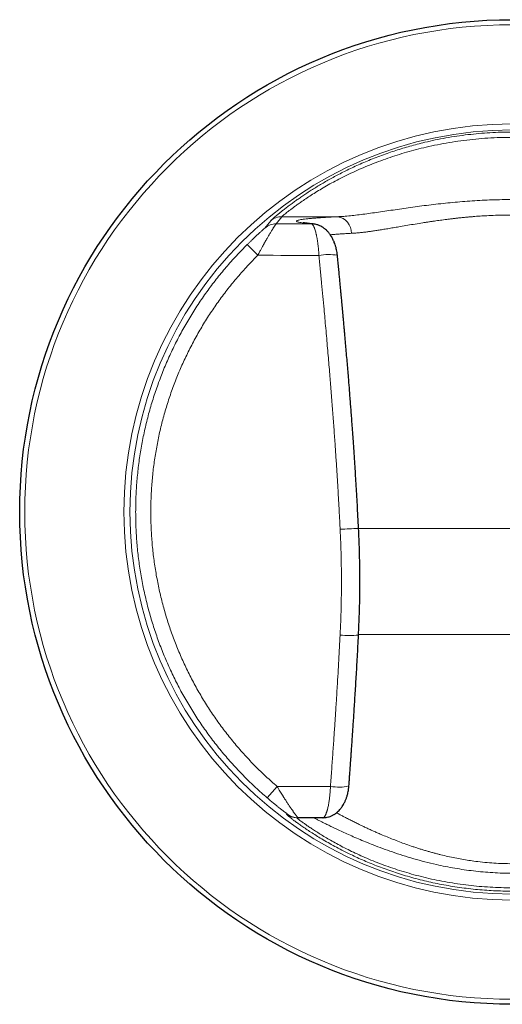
# Model space of a CAD drawing. Header units: millimetres. Extents: x 8 to 1018, y 12 to 2184.
# Tile 32 of 52: x 378 to 406, y 1450 to 1507. Entities that reach past the tile are written whole.
import ezdxf

# ---------------------------------------------------------------- set-up
doc = ezdxf.new("R2010")
doc.units = ezdxf.units.MM

msp = doc.modelspace()

# ---------------------------------------------------------------- linework, layer by layer
at = {"color": 8, "linetype": 'Continuous', "lineweight": 0}
for p, q in [((393.008, 1495.594), (392.686, 1495.187)), ((396.206, 1495.594), (393.008, 1495.594)), ((392.029, 1494.941), (392.37, 1495.364)), ((391.632, 1493.375), (391.02, 1493.994)), ((397.426, 1477.646), (415.107, 1477.646)), ((415.111, 1471.539), (397.42, 1471.539)), ((392.735, 1462.796), (392.169, 1462.136)), ((392.735, 1462.796), (395.807, 1462.796)), ((393.275, 1461.192), (393.34, 1461.191))]:
    msp.add_line(p, q, dxfattribs=at)
at = {"color": 7, "linetype": 'Continuous', "lineweight": 30}
for p, q in [((397.423, 1471.507), (397.423, 1471.506)), ((393.936, 1460.994), (393.873, 1460.994)), ((395.373, 1460.994), (393.936, 1460.994))]:
    msp.add_line(p, q, dxfattribs=at)
at = {"color": 8, "linetype": 'Continuous', "lineweight": 0, "flags": 128}
for points in [[(392.686, 1495.187), (392.941, 1495.186), (393.195, 1495.185), (393.45, 1495.184), (393.704, 1495.184), (393.959, 1495.183), (394.213, 1495.182), (394.468, 1495.182), (394.723, 1495.181)], [(394.834, 1495.175), (394.818, 1495.177), (394.723, 1495.181)], [(395.142, 1493.365), (394.703, 1493.367), (394.264, 1493.368), (393.825, 1493.369), (393.386, 1493.37), (392.947, 1493.371), (392.509, 1493.373), (392.07, 1493.374), (391.632, 1493.375)]]:
    msp.add_lwpolyline(points, dxfattribs=at)
at = {"color": 7, "linetype": 'Continuous', "lineweight": 30}
msp.add_circle((406.265, 1478.594), 28.344, dxfattribs=at)
at = {"color": 8, "linetype": 'Continuous', "lineweight": 0}
for radius in [28.054, 22.344, 21.996]:
    msp.add_circle((406.265, 1478.594), radius, dxfattribs=at)
for centre, radius, start, end in [((393.007, 1494.595), 0.999, 89.9367, 129.6153), ((396.089, 1494.674), 0.927, 357.7515, 82.7502), ((392.685, 1494.188), 0.999, 89.9398, 131.0227), ((395.69, 1490.663), 2.757, 79.2159, 101.4798), ((392.558, 1559.768), 82.259, 272.65286, 273.39262), ((396.924, 1477.089), 5.605, 264.2525, 275.1117), ((396.28, 1465.365), 2.612, 259.564, 283.0426), ((393.873, 1461.994), 1, 233.2514, 269.9997), ((393.936, 1461.994), 1, 233.3923, 269.9997)]:
    msp.add_arc(centre, radius, start, end, dxfattribs=at)
for points, knots in [([(392.37, 1495.364), (392.378, 1495.372), (392.392, 1495.388), (392.441, 1495.435), (392.51, 1495.497), (392.602, 1495.577), (392.715, 1495.673), (392.849, 1495.784), (393.003, 1495.909), (393.179, 1496.047), (393.377, 1496.199), (393.583, 1496.352), (393.791, 1496.503), (393.999, 1496.65), (394.22, 1496.801), (394.455, 1496.959), (394.705, 1497.12), (394.967, 1497.284), (395.238, 1497.448), (395.519, 1497.613), (395.813, 1497.779), (396.12, 1497.945), (396.441, 1498.113), (396.781, 1498.283), (397.142, 1498.455), (397.523, 1498.628), (397.918, 1498.798), (398.328, 1498.964), (398.746, 1499.124), (399.16, 1499.272), (399.566, 1499.409), (399.97, 1499.536), (400.384, 1499.657), (400.808, 1499.772), (401.293, 1499.893), (401.842, 1500.016), (402.456, 1500.134), (403.084, 1500.237), (403.718, 1500.321), (404.353, 1500.387), (404.987, 1500.434), (405.625, 1500.463), (406.051, 1500.466), (406.265, 1500.468)], [0, 0, 0, 0, 0.025321, 0.050555, 0.075773, 0.10105, 0.126457, 0.151635, 0.17679, 0.201993, 0.227312, 0.252814, 0.273469, 0.294174, 0.31496, 0.335862, 0.356914, 0.378146, 0.398695, 0.419365, 0.440181, 0.46117, 0.482358, 0.503769, 0.526588, 0.549635, 0.572935, 0.596514, 0.620395, 0.643473, 0.664858, 0.686445, 0.70825, 0.730285, 0.752564, 0.783018, 0.813806, 0.844954, 0.876493, 0.90723, 0.938045, 0.96896, 1, 1, 1, 1]), ([(406.265, 1500.163), (406.033, 1500.161), (405.568, 1500.157), (404.874, 1500.123), (404.181, 1500.068), (403.491, 1499.992), (402.807, 1499.894), (402.132, 1499.776), (401.494, 1499.644), (400.893, 1499.501), (400.329, 1499.35), (399.779, 1499.187), (399.237, 1499.011), (398.705, 1498.823), (398.185, 1498.624), (397.686, 1498.417), (397.204, 1498.203), (396.74, 1497.983), (396.296, 1497.76), (395.878, 1497.536), (395.484, 1497.314), (395.115, 1497.096), (394.774, 1496.883), (394.46, 1496.68), (394.194, 1496.5), (393.97, 1496.343), (393.782, 1496.208), (393.613, 1496.083), (393.465, 1495.971), (393.337, 1495.871), (393.229, 1495.785), (393.142, 1495.714), (393.076, 1495.657), (393.029, 1495.616), (393.015, 1495.601), (393.008, 1495.594)], [0, 0, 0, 0, 0.035779, 0.071444, 0.107064, 0.142958, 0.178863, 0.214495, 0.24993, 0.281337, 0.312468, 0.343382, 0.374138, 0.40586, 0.437265, 0.468427, 0.499418, 0.530971, 0.56228, 0.593431, 0.624509, 0.655717, 0.6868, 0.717851, 0.748964, 0.774003, 0.799017, 0.824053, 0.849161, 0.874386, 0.899464, 0.924519, 0.949596, 0.974741, 1, 1, 1, 1]), ([(396.206, 1495.594), (396.326, 1495.6), (396.565, 1495.614), (396.952, 1495.649), (397.358, 1495.694), (397.785, 1495.748), (398.231, 1495.809), (398.693, 1495.875), (399.168, 1495.945), (399.657, 1496.017), (400.16, 1496.09), (400.677, 1496.162), (401.205, 1496.232), (401.743, 1496.299), (402.288, 1496.361), (402.84, 1496.417), (403.4, 1496.466), (403.967, 1496.508), (404.538, 1496.541), (405.112, 1496.565), (405.688, 1496.58), (406.073, 1496.582), (406.265, 1496.583)], [0, 0, 0, 0, 0.04978, 0.099627, 0.149648, 0.199953, 0.250648, 0.300852, 0.350913, 0.40093, 0.451002, 0.501228, 0.551604, 0.601674, 0.651538, 0.701301, 0.751065, 0.801113, 0.850921, 0.900598, 0.950254, 1, 1, 1, 1]), ([(394.723, 1495.181), (394.649, 1495.188), (394.502, 1495.201), (394.32, 1495.222), (394.165, 1495.243), (394.042, 1495.264), (393.949, 1495.286), (393.886, 1495.307), (393.855, 1495.329), (393.855, 1495.351), (393.886, 1495.373), (393.948, 1495.394), (394.041, 1495.416), (394.165, 1495.437), (394.318, 1495.458), (394.502, 1495.479), (394.716, 1495.499), (394.958, 1495.519), (395.228, 1495.538), (395.526, 1495.557), (395.849, 1495.576), (396.087, 1495.588), (396.206, 1495.594)], [0, 0, 0, 0, 0.050182, 0.100171, 0.150095, 0.200079, 0.250249, 0.300379, 0.350327, 0.400219, 0.450181, 0.500339, 0.550436, 0.60035, 0.650208, 0.700135, 0.750257, 0.800312, 0.850189, 0.900012, 0.949907, 1, 1, 1, 1]), ([(406.265, 1495.693), (406.105, 1495.692), (405.782, 1495.69), (405.295, 1495.677), (404.904, 1495.659), (404.611, 1495.643), (404.415, 1495.63), (404.22, 1495.617), (404.023, 1495.601), (403.826, 1495.585), (403.63, 1495.567), (403.432, 1495.548), (403.232, 1495.528), (403.029, 1495.505), (402.823, 1495.482), (402.614, 1495.456), (402.412, 1495.431), (402.225, 1495.406), (402.051, 1495.382), (401.879, 1495.358), (401.7, 1495.331), (401.514, 1495.304), (401.322, 1495.275), (401.043, 1495.231), (400.683, 1495.173), (400.251, 1495.101), (399.915, 1495.042), (399.668, 1495), (399.505, 1494.972), (399.346, 1494.945), (399.188, 1494.919), (399.033, 1494.893), (398.838, 1494.861), (398.61, 1494.825), (398.354, 1494.786), (398.117, 1494.751), (397.885, 1494.72), (397.655, 1494.692), (397.429, 1494.669), (397.216, 1494.65), (397.081, 1494.642), (397.015, 1494.638)], [0, 0, 0, 0, 0.044217, 0.089131, 0.134754, 0.152876, 0.17111, 0.189456, 0.207916, 0.22649, 0.245178, 0.263886, 0.283019, 0.302579, 0.322565, 0.342977, 0.363816, 0.381999, 0.398508, 0.415825, 0.43395, 0.452883, 0.472623, 0.493171, 0.539805, 0.586435, 0.633391, 0.652073, 0.670715, 0.689316, 0.707876, 0.726395, 0.744874, 0.778767, 0.811201, 0.842181, 0.871709, 0.904986, 0.937455, 0.969124, 1, 1, 1, 1]), ([(391.02, 1493.994), (391.058, 1494.031), (391.132, 1494.104), (391.243, 1494.211), (391.344, 1494.309), (391.436, 1494.396), (391.517, 1494.472), (391.594, 1494.543), (391.67, 1494.613), (391.742, 1494.679), (391.809, 1494.741), (391.869, 1494.795), (391.921, 1494.842), (391.965, 1494.882), (391.999, 1494.912), (392.023, 1494.934), (392.027, 1494.939), (392.029, 1494.941)], [0, 0, 0, 0, 0.0878647, 0.174344, 0.2599211, 0.3270816, 0.3921737, 0.4554933, 0.5173614, 0.583536, 0.6463809, 0.7065072, 0.7646118, 0.8245256, 0.883235, 0.9423236, 1, 1, 1, 1]), ([(392.686, 1495.187), (392.681, 1495.182), (392.671, 1495.174), (392.646, 1495.141), (392.621, 1495.106), (392.599, 1495.073), (392.574, 1495.036), (392.547, 1494.994), (392.517, 1494.948), (392.484, 1494.896), (392.449, 1494.839), (392.411, 1494.777), (392.369, 1494.708), (392.325, 1494.635), (392.27, 1494.54), (392.199, 1494.42), (392.135, 1494.307), (392.089, 1494.226), (392.064, 1494.182), (392.039, 1494.136), (392.013, 1494.089), (391.986, 1494.041), (391.946, 1493.968), (391.89, 1493.865), (391.813, 1493.722), (391.726, 1493.557), (391.664, 1493.438), (391.632, 1493.375)], [0, 0, 0, 0, 0.066274, 0.133284, 0.167149, 0.201281, 0.235707, 0.270451, 0.304474, 0.339262, 0.374836, 0.411214, 0.448415, 0.486457, 0.525354, 0.58716, 0.653474, 0.671597, 0.690033, 0.708783, 0.727846, 0.747223, 0.766916, 0.814078, 0.868645, 0.930618, 1, 1, 1, 1]), ([(395.142, 1493.365), (395.139, 1493.413), (395.134, 1493.508), (395.124, 1493.649), (395.112, 1493.791), (395.098, 1493.93), (395.083, 1494.047), (395.07, 1494.142), (395.059, 1494.216), (395.047, 1494.291), (395.034, 1494.365), (395.02, 1494.438), (395.006, 1494.51), (394.991, 1494.58), (394.971, 1494.664), (394.944, 1494.764), (394.92, 1494.843), (394.903, 1494.894), (394.894, 1494.918), (394.886, 1494.942), (394.876, 1494.966), (394.867, 1494.989), (394.857, 1495.011), (394.839, 1495.05), (394.815, 1495.095), (394.787, 1495.136), (394.765, 1495.158), (394.749, 1495.17), (394.737, 1495.176), (394.729, 1495.179), (394.724, 1495.181), (394.723, 1495.181)], [0, 0, 0, 0, 0.048418, 0.097602, 0.147571, 0.198346, 0.249943, 0.278853, 0.308486, 0.338845, 0.369933, 0.401752, 0.434304, 0.46759, 0.501612, 0.560314, 0.627861, 0.644246, 0.661078, 0.678356, 0.696081, 0.714251, 0.732868, 0.751931, 0.81816, 0.874436, 0.920758, 0.948969, 0.971579, 0.98859, 1, 1, 1, 1]), ([(397.015, 1494.638), (396.927, 1494.633), (396.745, 1494.623), (396.486, 1494.608), (396.233, 1494.591), (395.999, 1494.574), (395.862, 1494.562), (395.797, 1494.556)], [0, 0, 0, 0, 0.186656, 0.383185, 0.589584, 0.805852, 1, 1, 1, 1]), ([(396.365, 1477.596), (396.351, 1477.871), (396.324, 1478.42), (396.278, 1479.243), (396.23, 1480.066), (396.18, 1480.889), (396.127, 1481.71), (396.079, 1482.413), (396.038, 1482.999), (396.004, 1483.472), (395.969, 1483.951), (395.933, 1484.437), (395.895, 1484.929), (395.856, 1485.43), (395.817, 1485.92), (395.776, 1486.419), (395.733, 1486.93), (395.687, 1487.472), (395.64, 1488.027), (395.59, 1488.593), (395.539, 1489.169), (395.488, 1489.729), (395.432, 1490.341), (395.369, 1491.014), (395.296, 1491.776), (395.22, 1492.563), (395.168, 1493.095), (395.142, 1493.365)], [0, 0, 0, 0, 0.052086, 0.104102, 0.156135, 0.20816, 0.26015, 0.31196, 0.341586, 0.371528, 0.401843, 0.432582, 0.46379, 0.495507, 0.527768, 0.55691, 0.590546, 0.624946, 0.660132, 0.696124, 0.73294, 0.769767, 0.802868, 0.849742, 0.898212, 0.948295, 1, 1, 1, 1]), ([(396.362, 1471.512), (396.374, 1471.774), (396.399, 1472.291), (396.422, 1473.059), (396.437, 1473.812), (396.442, 1474.564), (396.438, 1475.317), (396.423, 1476.078), (396.401, 1476.837), (396.377, 1477.343), (396.365, 1477.596)], [0, 0, 0, 0, 0.129201, 0.255242, 0.378763, 0.500529, 0.625867, 0.750082, 0.875236, 1, 1, 1, 1]), ([(395.807, 1462.796), (395.831, 1463.123), (395.878, 1463.764), (395.945, 1464.707), (395.998, 1465.462), (396.037, 1466.039), (396.065, 1466.446), (396.092, 1466.851), (396.119, 1467.275), (396.154, 1467.834), (396.196, 1468.518), (396.242, 1469.301), (396.285, 1470.058), (396.325, 1470.793), (396.35, 1471.275), (396.362, 1471.512)], [0, 0, 0, 0, 0.112715, 0.221166, 0.325379, 0.373049, 0.419793, 0.465617, 0.512513, 0.565618, 0.658131, 0.747729, 0.834495, 0.918538, 1, 1, 1, 1]), ([(392.735, 1462.796), (392.764, 1462.748), (392.819, 1462.655), (392.898, 1462.524), (392.957, 1462.428), (392.998, 1462.362), (393.023, 1462.322), (393.047, 1462.284), (393.069, 1462.248), (393.09, 1462.214), (393.124, 1462.16), (393.171, 1462.086), (393.229, 1461.995), (393.285, 1461.91), (393.337, 1461.829), (393.387, 1461.754), (393.434, 1461.684), (393.497, 1461.591), (393.572, 1461.48), (393.639, 1461.383), (393.685, 1461.318), (393.713, 1461.278), (393.74, 1461.241), (393.765, 1461.207), (393.803, 1461.155), (393.849, 1461.093), (393.894, 1461.036), (393.925, 1461), (393.933, 1460.996), (393.936, 1460.994)], [0, 0, 0, 0, 0.0533979, 0.1021361, 0.1462151, 0.1622586, 0.1775831, 0.1921886, 0.2060753, 0.2192433, 0.2316928, 0.2698391, 0.3066897, 0.342249, 0.3765218, 0.4095137, 0.4412307, 0.4716798, 0.5397299, 0.6047861, 0.6300057, 0.6547736, 0.6790988, 0.7029906, 0.7264589, 0.7966742, 0.8654487, 0.9331102, 1, 1, 1, 1]), ([(395.405, 1461.002), (395.407, 1461.003), (395.412, 1461.005), (395.421, 1461.01), (395.431, 1461.019), (395.443, 1461.03), (395.457, 1461.045), (395.471, 1461.063), (395.487, 1461.087), (395.504, 1461.117), (395.523, 1461.154), (395.542, 1461.196), (395.561, 1461.242), (395.578, 1461.288), (395.594, 1461.336), (395.609, 1461.384), (395.623, 1461.431), (395.641, 1461.498), (395.662, 1461.586), (395.687, 1461.7), (395.709, 1461.819), (395.729, 1461.939), (395.752, 1462.097), (395.775, 1462.298), (395.796, 1462.545), (395.803, 1462.713), (395.807, 1462.796)], [0, 0, 0, 0, 0.010135, 0.029556, 0.051182, 0.075013, 0.10105, 0.129291, 0.159738, 0.19239, 0.231596, 0.268995, 0.304589, 0.338377, 0.370359, 0.400536, 0.428907, 0.455474, 0.513544, 0.569572, 0.623567, 0.675539, 0.725501, 0.819413, 0.910873, 1, 1, 1, 1]), ([(393.34, 1461.191), (393.339, 1461.192), (393.337, 1461.194), (393.316, 1461.211), (393.288, 1461.233), (393.257, 1461.257), (393.215, 1461.29), (393.159, 1461.332), (393.098, 1461.38), (393.037, 1461.427), (392.981, 1461.471), (392.905, 1461.531), (392.806, 1461.609), (392.683, 1461.708), (392.535, 1461.829), (392.362, 1461.971), (392.234, 1462.08), (392.169, 1462.136)], [0, 0, 0, 0, 0.056022, 0.112045, 0.150385, 0.190122, 0.231736, 0.288844, 0.348639, 0.390368, 0.433803, 0.479109, 0.56198, 0.648118, 0.738167, 0.867758, 1, 1, 1, 1]), ([(406.265, 1456.765), (406.087, 1456.766), (405.731, 1456.769), (405.199, 1456.789), (404.671, 1456.822), (404.147, 1456.867), (403.624, 1456.925), (403.104, 1456.996), (402.588, 1457.079), (402.082, 1457.173), (401.584, 1457.277), (401.091, 1457.393), (400.607, 1457.519), (400.131, 1457.654), (399.67, 1457.797), (399.222, 1457.947), (398.784, 1458.104), (398.356, 1458.268), (397.941, 1458.437), (397.543, 1458.609), (397.162, 1458.783), (396.765, 1458.973), (396.359, 1459.179), (395.951, 1459.398), (395.571, 1459.612), (395.22, 1459.82), (394.897, 1460.019), (394.605, 1460.208), (394.341, 1460.384), (394.106, 1460.546), (393.9, 1460.694), (393.723, 1460.824), (393.576, 1460.936), (393.457, 1461.029), (393.367, 1461.102), (393.307, 1461.154), (393.273, 1461.187), (393.274, 1461.191), (393.275, 1461.192)], [0, 0, 0, 0, 0.025105, 0.0501, 0.075012, 0.099866, 0.12469, 0.149883, 0.174933, 0.199869, 0.224719, 0.249515, 0.274774, 0.299835, 0.324731, 0.349497, 0.37417, 0.399486, 0.424632, 0.449649, 0.474579, 0.499464, 0.530905, 0.562201, 0.593439, 0.624712, 0.65595, 0.68711, 0.718285, 0.749566, 0.780909, 0.8122, 0.843532, 0.874997, 0.90625, 0.937443, 0.968663, 1, 1, 1, 1]), ([(393.873, 1460.994), (393.872, 1460.992), (393.871, 1460.988), (393.903, 1460.958), (393.961, 1460.911), (394.047, 1460.844), (394.16, 1460.759), (394.301, 1460.656), (394.469, 1460.537), (394.666, 1460.403), (394.89, 1460.255), (395.143, 1460.093), (395.422, 1459.922), (395.729, 1459.74), (396.064, 1459.551), (396.428, 1459.355), (396.817, 1459.156), (397.231, 1458.955), (397.671, 1458.755), (398.135, 1458.556), (398.621, 1458.363), (399.128, 1458.176), (399.653, 1457.998), (400.195, 1457.829), (400.755, 1457.672), (401.33, 1457.528), (401.918, 1457.398), (402.518, 1457.283), (403.128, 1457.184), (403.745, 1457.102), (404.369, 1457.038), (404.997, 1456.992), (405.629, 1456.963), (406.053, 1456.959), (406.265, 1456.958)], [0, 0, 0, 0, 0.031489, 0.062831, 0.094083, 0.125303, 0.157036, 0.188499, 0.219754, 0.250869, 0.282434, 0.313698, 0.344734, 0.375619, 0.407136, 0.438414, 0.469536, 0.500588, 0.531916, 0.563134, 0.594331, 0.625597, 0.65667, 0.687726, 0.718852, 0.750133, 0.78133, 0.812495, 0.843711, 0.875061, 0.906211, 0.937366, 0.968603, 1, 1, 1, 1]), ([(406.265, 1457.796), (406.079, 1457.798), (405.706, 1457.801), (405.147, 1457.827), (404.59, 1457.868), (404.039, 1457.925), (403.495, 1457.997), (402.959, 1458.083), (402.429, 1458.182), (401.854, 1458.305), (401.239, 1458.454), (400.591, 1458.632), (399.967, 1458.822), (399.37, 1459.02), (398.802, 1459.222), (398.289, 1459.418), (397.826, 1459.603), (397.412, 1459.775), (397.025, 1459.943), (396.663, 1460.105), (396.331, 1460.257), (396.029, 1460.4), (395.768, 1460.525), (395.545, 1460.634), (395.357, 1460.727), (395.198, 1460.808), (395.066, 1460.874), (394.962, 1460.927), (394.888, 1460.965), (394.842, 1460.989), (394.836, 1460.992), (394.834, 1460.994)], [0, 0, 0, 0, 0.030948, 0.061909, 0.09298, 0.124258, 0.155111, 0.186126, 0.217388, 0.248982, 0.290048, 0.331483, 0.373456, 0.414748, 0.456141, 0.497781, 0.533611, 0.569326, 0.60502, 0.640874, 0.676633, 0.712189, 0.747643, 0.779491, 0.8111, 0.842547, 0.873912, 0.90557, 0.93708, 0.968528, 1, 1, 1, 1]), ([(396.154, 1461.277), (396.157, 1461.275), (396.191, 1461.257), (396.262, 1461.219), (396.386, 1461.153), (396.54, 1461.071), (396.732, 1460.971), (396.907, 1460.881), (397.056, 1460.806), (397.17, 1460.749), (397.288, 1460.691), (397.399, 1460.636), (397.527, 1460.574), (397.681, 1460.5), (397.879, 1460.406), (398.052, 1460.326), (398.192, 1460.262), (398.291, 1460.218), (398.394, 1460.172), (398.501, 1460.125), (398.613, 1460.076), (398.799, 1459.996), (399.063, 1459.886), (399.413, 1459.745), (399.775, 1459.604), (400.158, 1459.464), (400.492, 1459.348), (400.77, 1459.257), (400.978, 1459.19), (401.183, 1459.127), (401.385, 1459.068), (401.583, 1459.011), (401.778, 1458.957), (401.969, 1458.907), (402.23, 1458.841), (402.563, 1458.762), (402.969, 1458.676), (403.372, 1458.6), (403.769, 1458.534), (404.208, 1458.472), (404.69, 1458.418), (405.217, 1458.375), (405.742, 1458.349), (406.092, 1458.346), (406.265, 1458.344)], [0, 0, 0, 0, 0.001769, 0.022831, 0.044133, 0.075535, 0.108181, 0.142078, 0.158495, 0.175192, 0.192169, 0.208297, 0.220924, 0.24364, 0.268444, 0.29534, 0.306478, 0.31794, 0.329725, 0.341833, 0.354264, 0.367019, 0.402742, 0.438473, 0.4743, 0.510021, 0.547797, 0.566743, 0.585185, 0.603123, 0.620558, 0.637491, 0.653922, 0.669851, 0.685279, 0.718529, 0.750944, 0.782533, 0.813308, 0.843281, 0.883132, 0.922511, 0.961454, 1, 1, 1, 1])]:
    msp.add_open_spline(points, degree=3, knots=knots, dxfattribs=at)
at = {"color": 7, "linetype": 'Continuous', "lineweight": 30}
for points, knots in [([(394.809, 1495.178), (394.77, 1495.181), (394.696, 1495.188), (394.601, 1495.198), (394.523, 1495.206), (394.46, 1495.214), (394.41, 1495.22), (394.373, 1495.225), (394.346, 1495.229), (394.326, 1495.232), (394.31, 1495.234), (394.295, 1495.236), (394.281, 1495.239), (394.268, 1495.241), (394.256, 1495.243), (394.246, 1495.245), (394.238, 1495.247), (394.24, 1495.246), (394.24, 1495.246)], [0, 0, 0, 0, 0.136144, 0.258998, 0.368591, 0.464951, 0.548104, 0.618073, 0.667568, 0.707551, 0.744638, 0.782403, 0.820843, 0.859958, 0.899745, 0.940203, 0.983891, 1, 1, 1, 1]), ([(396.206, 1493.371), (396.2, 1493.426), (396.188, 1493.531), (396.16, 1493.678), (396.125, 1493.829), (396.082, 1493.974), (396.036, 1494.103), (395.993, 1494.206), (395.952, 1494.294), (395.905, 1494.384), (395.85, 1494.478), (395.793, 1494.565), (395.739, 1494.639), (395.689, 1494.7), (395.634, 1494.761), (395.568, 1494.827), (395.492, 1494.894), (395.42, 1494.949), (395.358, 1494.99), (395.291, 1495.03), (395.213, 1495.071), (395.121, 1495.108), (395.032, 1495.137), (394.924, 1495.164), (394.85, 1495.173), (394.809, 1495.178)], [0, 0, 0, 0, 0.061105, 0.117765, 0.169042, 0.236667, 0.293468, 0.333707, 0.372857, 0.412518, 0.459338, 0.509103, 0.544384, 0.576904, 0.609949, 0.648209, 0.693511, 0.736454, 0.76367, 0.787278, 0.834463, 0.862155, 0.898858, 0.944816, 1, 1, 1, 1]), ([(397.426, 1477.652), (397.414, 1477.882), (397.392, 1478.332), (397.356, 1478.992), (397.32, 1479.624), (397.284, 1480.227), (397.249, 1480.802), (397.213, 1481.378), (397.175, 1481.952), (397.136, 1482.521), (397.099, 1483.05), (397.064, 1483.54), (397.031, 1483.99), (397, 1484.401), (396.971, 1484.785), (396.937, 1485.227), (396.896, 1485.748), (396.839, 1486.45), (396.77, 1487.27), (396.708, 1487.989), (396.663, 1488.507), (396.637, 1488.805), (396.611, 1489.091), (396.587, 1489.357), (396.564, 1489.608), (396.543, 1489.842), (396.523, 1490.059), (396.508, 1490.224), (396.497, 1490.343), (396.489, 1490.423), (396.482, 1490.498), (396.475, 1490.58), (396.465, 1490.683), (396.453, 1490.816), (396.437, 1490.982), (396.419, 1491.178), (396.397, 1491.404), (396.373, 1491.66), (396.345, 1491.945), (396.315, 1492.259), (396.282, 1492.604), (396.245, 1492.978), (396.219, 1493.237), (396.206, 1493.372)], [0, 0, 0, 0, 0.043666, 0.085532, 0.125601, 0.163873, 0.200351, 0.235035, 0.273609, 0.309694, 0.343288, 0.374392, 0.403005, 0.429128, 0.452827, 0.47608, 0.513542, 0.552134, 0.609947, 0.67013, 0.689534, 0.70891, 0.727147, 0.744118, 0.759822, 0.775094, 0.78894, 0.801359, 0.80672, 0.811762, 0.816488, 0.821258, 0.827376, 0.836108, 0.846732, 0.859251, 0.873664, 0.889972, 0.908178, 0.928282, 0.950286, 0.974191, 1, 1, 1, 1]), ([(397.423, 1471.507), (397.441, 1471.917), (397.478, 1472.737), (397.502, 1473.967), (397.503, 1475.195), (397.48, 1476.424), (397.444, 1477.243), (397.426, 1477.652)], [0, 0, 0, 0, 0.200586, 0.400577, 0.600275, 0.799982, 1, 1, 1, 1]), ([(396.869, 1462.82), (396.873, 1462.871), (396.88, 1462.965), (396.89, 1463.094), (396.898, 1463.206), (396.905, 1463.308), (396.913, 1463.406), (396.92, 1463.506), (396.929, 1463.634), (396.941, 1463.791), (396.954, 1463.978), (396.968, 1464.17), (396.983, 1464.376), (396.999, 1464.604), (397.018, 1464.863), (397.038, 1465.152), (397.06, 1465.473), (397.084, 1465.824), (397.11, 1466.206), (397.137, 1466.618), (397.166, 1467.062), (397.197, 1467.536), (397.228, 1468.041), (397.26, 1468.565), (397.292, 1469.108), (397.325, 1469.669), (397.358, 1470.257), (397.391, 1470.872), (397.412, 1471.292), (397.423, 1471.506)], [0, 0, 0, 0, 0.017529, 0.032483, 0.04487, 0.056218, 0.067628, 0.0791, 0.090635, 0.111943, 0.133461, 0.155523, 0.178292, 0.204602, 0.234452, 0.267841, 0.304766, 0.345226, 0.389218, 0.436741, 0.487792, 0.54237, 0.600472, 0.662097, 0.723425, 0.787881, 0.855464, 0.926171, 1, 1, 1, 1]), ([(395.405, 1461.001), (395.456, 1461.003), (395.551, 1461.007), (395.679, 1461.033), (395.78, 1461.064), (395.865, 1461.098), (395.938, 1461.134), (396.003, 1461.17), (396.07, 1461.213), (396.156, 1461.275), (396.256, 1461.362), (396.357, 1461.469), (396.447, 1461.582), (396.522, 1461.696), (396.58, 1461.796), (396.626, 1461.887), (396.663, 1461.967), (396.696, 1462.045), (396.725, 1462.123), (396.751, 1462.201), (396.776, 1462.284), (396.801, 1462.38), (396.828, 1462.501), (396.853, 1462.65), (396.864, 1462.761), (396.869, 1462.82)], [0, 0, 0, 0, 0.05619, 0.104314, 0.142713, 0.172278, 0.205894, 0.23353, 0.259645, 0.308321, 0.363211, 0.422695, 0.491908, 0.544062, 0.592958, 0.632859, 0.666137, 0.699392, 0.732837, 0.76389, 0.793683, 0.831295, 0.878102, 0.934475, 1, 1, 1, 1]), ([(395.373, 1460.994), (395.375, 1460.994), (395.379, 1460.994), (395.386, 1460.995), (395.396, 1460.997), (395.402, 1461), (395.405, 1461.002)], [0, 0, 0, 0, 0.131507, 0.368369, 0.710585, 1, 1, 1, 1])]:
    msp.add_open_spline(points, degree=3, knots=knots, dxfattribs=at)
at = {"color": 8, "linetype": 'Continuous', "lineweight": 0}
for points in [[(392.169, 1462.136), (391.945, 1462.332), (391.496, 1462.726), (390.855, 1463.351), (390.238, 1464.001), (389.648, 1464.675), (389.088, 1465.374), (388.556, 1466.095), (388.055, 1466.837), (387.585, 1467.599), (387.146, 1468.381), (386.741, 1469.179), (386.369, 1469.994), (386.03, 1470.823), (385.727, 1471.666), (385.458, 1472.52), (385.225, 1473.385), (385.027, 1474.259), (384.866, 1475.14), (384.742, 1476.027), (384.654, 1476.918), (384.604, 1477.812), (384.59, 1478.708), (384.613, 1479.603), (384.673, 1480.497), (384.77, 1481.387), (384.904, 1482.273), (385.074, 1483.152), (385.281, 1484.024), (385.523, 1484.886), (385.801, 1485.738), (386.113, 1486.577), (386.46, 1487.403), (386.841, 1488.214), (387.255, 1489.008), (387.702, 1489.784), (388.18, 1490.542), (388.689, 1491.279), (389.228, 1491.994), (389.796, 1492.686), (390.391, 1493.356), (390.81, 1493.781), (391.02, 1493.994)], [(391.632, 1493.375), (391.431, 1493.171), (391.029, 1492.763), (390.458, 1492.12), (389.912, 1491.456), (389.395, 1490.769), (388.906, 1490.062), (388.447, 1489.335), (388.018, 1488.59), (387.621, 1487.827), (387.255, 1487.049), (386.922, 1486.257), (386.622, 1485.451), (386.356, 1484.634), (386.123, 1483.806), (385.925, 1482.969), (385.762, 1482.125), (385.633, 1481.275), (385.54, 1480.421), (385.482, 1479.563), (385.46, 1478.703), (385.473, 1477.844), (385.522, 1476.985), (385.606, 1476.13), (385.726, 1475.278), (385.88, 1474.433), (386.069, 1473.594), (386.293, 1472.764), (386.551, 1471.944), (386.843, 1471.135), (387.167, 1470.339), (387.525, 1469.557), (387.914, 1468.791), (388.335, 1468.041), (388.786, 1467.309), (389.267, 1466.597), (389.777, 1465.905), (390.316, 1465.234), (390.881, 1464.587), (391.473, 1463.963), (392.089, 1463.363), (392.52, 1462.985), (392.735, 1462.796)]]:
    msp.add_open_spline(points, degree=3, dxfattribs=at)

doc.saveas('drawing.dxf')
